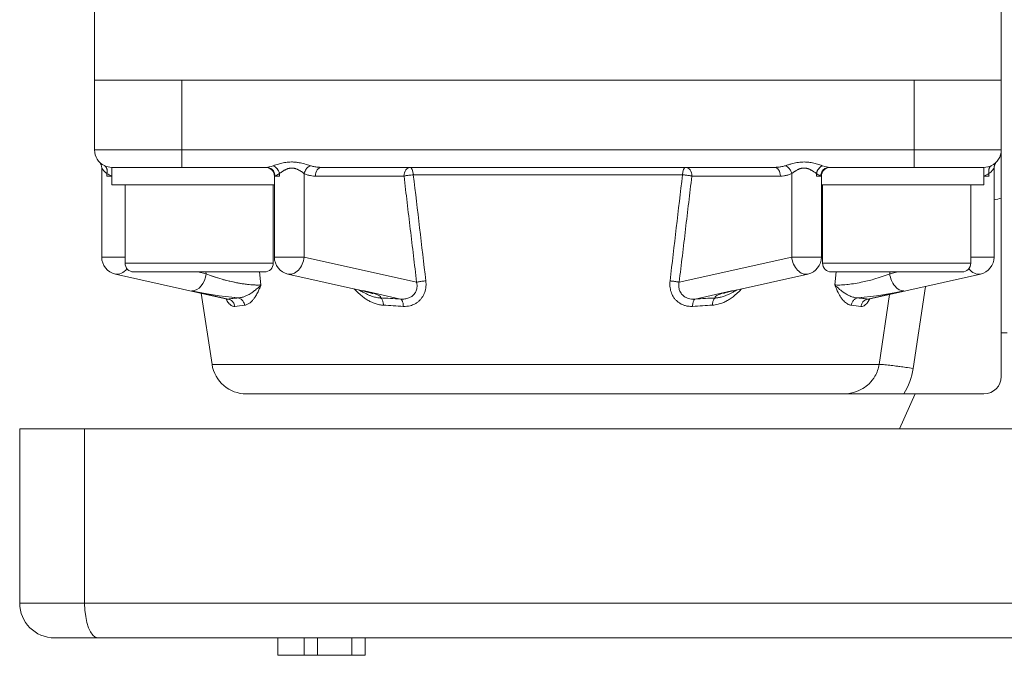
# Model space of a CAD drawing. Header units: millimetres. Extents: x -104 to 382, y -287 to 234.
# Tile 1 of 46: x -68 to -12, y -265 to -229. Entities that reach past the tile are written whole.
import ezdxf

# ---------------------------------------------------------------- set-up
doc = ezdxf.new("R2010")
doc.units = ezdxf.units.MM
doc.linetypes.add('K5LT_BASIC', pattern=[0])
doc.linetypes.add('K5LT_THIN', pattern=[0])

msp = doc.modelspace()

# ---------------------------------------------------------------- linework, layer by layer
at = {"color": 150, "linetype": 'K5LT_BASIC', "lineweight": 20, "true_color": 0x0080ff}
for p, q in [((-63.958, -231.986), (-63.958, -212.86)), ((-11.958, -231.986), (-11.958, -222.537)), ((-58.958, -231.986), (-63.958, -231.986)), ((-63.958, -231.986), (-63.958, -235.986)), ((-11.958, -231.986), (-16.958, -231.986)), ((-11.958, -235.986), (-11.958, -231.986)), ((-11.958, -238.745), (-11.958, -235.986)), ((-63.543, -242.132), (-63.543, -237.021)), ((-62.958, -237.986), (-62.958, -236.986)), ((-62.958, -236.986), (-58.958, -236.986)), ((-58.958, -236.986), (-57.958, -236.986)), ((-58.958, -236.986), (-57.958, -236.986)), ((-57.958, -236.986), (-54.086, -236.986)), ((-57.958, -236.986), (-55.523, -236.986)), ((-54.086, -236.986), (-54.142, -236.986)), ((-54.14, -236.986), (-53.961, -236.986)), ((-53.554, -236.986), (-53.554, -236.986)), ((-50.937, -236.986), (-24.978, -236.986)), ((-21.954, -236.986), (-21.774, -236.986)), ((-21.83, -236.986), (-17.958, -236.986)), ((-20.392, -236.986), (-17.958, -236.986)), ((-17.958, -236.986), (-16.958, -236.986)), ((-17.958, -236.986), (-16.958, -236.986)), ((-16.958, -236.986), (-12.958, -236.986)), ((-12.958, -237.986), (-12.958, -236.986)), ((-12.372, -237.022), (-12.372, -237.022)), ((-12.372, -237.022), (-12.372, -242.132)), ((-12.372, -237.022), (-12.372, -237.022)), ((-63.251, -237.34), (-63.246, -237.342)), ((-53.644, -237.486), (-53.644, -237.486)), ((-53.644, -237.486), (-53.644, -242.132)), ((-53.356, -237.342), (-53.351, -237.34)), ((-22.564, -237.34), (-22.559, -237.342)), ((-22.271, -237.486), (-22.271, -237.486)), ((-22.271, -242.132), (-22.271, -237.486)), ((-12.67, -237.342), (-12.665, -237.34)), ((-53.644, -237.986), (-62.958, -237.986)), ((-62.208, -242.486), (-62.208, -237.986)), ((-53.708, -242.486), (-53.708, -237.986)), ((-12.958, -237.986), (-22.271, -237.986)), ((-22.208, -242.486), (-22.208, -237.986)), ((-13.708, -242.486), (-13.708, -237.986)), ((-11.958, -248.986), (-11.958, -238.745)), ((-62.762, -243.108), (-56.35, -244.544)), ((-61.708, -242.986), (-54.208, -242.986)), ((-60.257, -242.986), (-61.018, -242.986)), ((-52.863, -243.108), (-48.584, -244.066)), ((-23.053, -243.108), (-27.331, -244.066)), ((-20.171, -242.986), (-21.708, -242.986)), ((-21.606, -242.986), (-14.208, -242.986)), ((-13.153, -243.108), (-19.565, -244.544)), ((-57.219, -248.29), (-57.846, -244.209)), ((-56.35, -244.544), (-56.351, -244.544)), ((-19.565, -244.544), (-19.565, -244.544)), ((-11.958, -246.486), (-11.616, -246.486)), ((-55.242, -249.986), (-21.018, -249.986)), ((-21.018, -249.986), (-21.803, -249.986)), ((-21.018, -249.986), (-17.548, -249.986)), ((-17.803, -251.986), (-16.904, -249.986)), ((-17.548, -249.986), (-12.958, -249.986)), ((-68.247, -251.986), (-64.523, -251.986)), ((-68.247, -251.986), (-68.247, -261.986)), ((-64.523, -251.986), (6.756, -251.986)), ((-66.247, -263.986), (-63.765, -263.986)), ((-63.765, -263.986), (5.931, -263.986)), ((-53.44, -263.986), (-53.44, -264.986)), ((-51.94, -263.986), (-51.94, -264.986)), ((-51.17, -263.986), (-51.17, -264.986)), ((-49.197, -263.986), (-49.197, -264.986)), ((-48.442, -263.986), (-48.442, -264.986)), ((-53.44, -264.986), (-51.94, -264.986)), ((-51.94, -264.986), (-51.17, -264.986)), ((-51.17, -264.986), (-49.197, -264.986)), ((-49.197, -264.986), (-48.442, -264.986))]:
    msp.add_line(p, q, dxfattribs=at)
at = {"color": 7, "linetype": 'K5LT_THIN', "lineweight": 18}
for p, q in [((-58.958, -235.986), (-58.958, -231.986)), ((-16.958, -231.986), (-58.958, -231.986)), ((-16.958, -231.986), (-16.958, -235.986)), ((-58.958, -235.986), (-63.958, -235.986)), ((-58.958, -236.986), (-58.958, -235.986)), ((-16.958, -235.986), (-58.958, -235.986)), ((-11.958, -235.986), (-16.958, -235.986)), ((-16.958, -236.986), (-16.958, -235.986)), ((-12.372, -237.022), (-12.372, -237.022)), ((-12.372, -237.022), (-12.372, -237.022)), ((-63.251, -237.486), (-63.251, -237.34)), ((-62.958, -237.486), (-63.251, -237.486)), ((-53.605, -237.486), (-53.644, -237.486)), ((-53.644, -237.486), (-53.644, -237.486)), ((-53.351, -237.486), (-53.605, -237.486)), ((-53.356, -237.342), (-53.351, -237.486)), ((-51.937, -242.132), (-51.937, -237.34)), ((-51.29, -237.486), (-46.21, -237.486)), ((-45.675, -237.41), (-30.241, -237.41)), ((-29.705, -237.486), (-24.625, -237.486)), ((-23.978, -237.34), (-23.978, -242.132)), ((-22.564, -237.486), (-22.559, -237.342)), ((-22.31, -237.486), (-22.564, -237.486)), ((-22.271, -237.486), (-22.31, -237.486)), ((-22.271, -237.486), (-22.271, -237.486)), ((-12.665, -237.486), (-12.958, -237.486)), ((-12.665, -237.34), (-12.665, -237.486)), ((-62.208, -242.132), (-63.543, -242.132)), ((-51.937, -242.132), (-53.644, -242.132)), ((-45.485, -243.577), (-51.937, -242.132)), ((-23.978, -242.132), (-30.43, -243.577)), ((-22.271, -242.132), (-23.978, -242.132)), ((-12.372, -242.132), (-13.708, -242.132)), ((-54.489, -242.486), (-62.208, -242.486)), ((-53.708, -242.486), (-54.489, -242.486)), ((-22.092, -242.486), (-22.208, -242.486)), ((-13.708, -242.486), (-22.092, -242.486)), ((-57.558, -243.091), (-58.023, -242.986)), ((-57.57, -242.986), (-57.558, -243.091)), ((-54.411, -243.728), (-54.494, -242.986)), ((-21.422, -242.986), (-21.505, -243.728)), ((-17.892, -242.986), (-18.357, -243.091)), ((-18.357, -243.091), (-18.346, -242.986)), ((-17.019, -248.525), (-16.312, -243.816)), ((-56.301, -244.543), (-58.376, -244.078)), ((-48.476, -244.078), (-46.402, -244.543)), ((-29.513, -244.543), (-27.439, -244.078)), ((-17.54, -244.078), (-19.614, -244.543)), ((-18.364, -244.275), (-18.968, -248.29)), ((-56.35, -244.544), (-56.351, -244.544)), ((-19.563, -244.544), (-19.565, -244.544)), ((-19.565, -244.544), (-19.565, -244.544)), ((-18.968, -248.29), (-57.219, -248.29)), ((-64.523, -251.986), (-64.523, -261.986)), ((-64.523, -261.986), (-68.247, -261.986)), ((6.756, -261.986), (-64.523, -261.986))]:
    msp.add_line(p, q, dxfattribs=at)
at = {"color": 150, "linetype": 'K5LT_BASIC', "lineweight": 20, "true_color": 0x0080ff}
for centre, radius, start, end in [((-62.958, -235.986), 1, 180, 244.3385), ((-12.958, -235.986), 1, 295.6615, 0), ((-62.958, -235.986), 1, 223.6533, 224.1047), ((-62.958, -235.986), 1, 224.105, 225.8039), ((-62.958, -235.986), 1, 224.1047, 224.105), ((-62.958, -235.986), 1, 244.3385, 244.4712), ((-62.958, -235.986), 1, 244.4712, 270), ((-12.958, -235.986), 1, 270, 270.035), ((-12.958, -235.986), 1, 270.035, 295.6615), ((-12.958, -235.986), 1, 295.3213, 295.7483), ((-12.958, -235.986), 1, 295.5736, 295.7483), ((-12.958, -235.986), 1, 314.2692, 315.9158), ((-12.958, -235.986), 1, 315.9158, 316.3513), ((-62.543, -242.132), 1, 180, 257.3742), ((-52.644, -242.132), 1, 180, 257.3742), ((-23.271, -242.132), 1, 282.6254, 0), ((-13.372, -242.132), 1, 282.6254, 0), ((-61.708, -242.486), 0.5, 180, 270), ((-54.208, -242.486), 0.5, 270, 0), ((-21.708, -242.486), 0.5, 180, 270), ((-14.208, -242.486), 0.5, 270, 0), ((-55.242, -247.986), 2, 188.7462, 270), ((-12.958, -248.986), 1, 270, 0), ((-66.247, -261.986), 2, 180, 270)]:
    msp.add_arc(centre, radius, start, end, dxfattribs=at)
at = {"color": 7, "linetype": 'K5LT_THIN', "lineweight": 18}
for centre, major_axis, ratio, start_param, end_param in [((-50.937, -237.486), (0, -0.5), 0.707107, 3.141593, 4.712389), ((-45.857, -237.486), (0, -0.5), 0.707107, 3.141593, 4.712389), ((-45.857, -237.486), (0, 0.5), 0.368619, 4.865038, 6.283185), ((-30.059, -237.486), (0, 0.5), 0.368619, 0, 1.418147), ((-30.059, -237.486), (0, 0.5), 0.707107, 4.712389, 6.283185), ((-24.978, -237.486), (0, 0.5), 0.707107, 4.712389, 6.283185), ((-62.19, -237.486), (0, -1.5), 0.707107, 4.616164, 4.712389), ((-54.412, -237.486), (0, 1.5), 0.707107, 4.712389, 4.808614), ((-21.504, -237.486), (0, -1.5), 0.707107, 4.616164, 4.712389), ((-13.725, -237.486), (0, 1.5), 0.707107, 4.712389, 4.808614), ((-52.644, -242.132), (0.219, 0.976), 0.698401, 3.141593, 4.867566), ((-23.271, -242.132), (-0.219, 0.976), 0.698401, 1.41562, 3.141593), ((-62.543, -242.132), (0.219, 0.976), 0.698401, 3.141593, 4.125289), ((-62.543, -242.132), (0.219, 0.976), 0.698401, 3.141585, 3.141593), ((-58.265, -243.091), (-0.219, -0.976), 0.698401, 0.155177, 1.725973), ((-52.644, -242.132), (0.219, 0.976), 0.698401, 3.141585, 3.141593), ((-23.271, -242.132), (-0.219, 0.976), 0.698401, 3.141593, 3.141594), ((-17.65, -243.091), (0.219, -0.976), 0.698401, 4.557212, 6.128009), ((-13.372, -242.132), (-0.219, 0.976), 0.698401, 2.157904, 3.141593), ((-13.372, -242.132), (-0.219, 0.976), 0.698401, 3.141593, 3.141594), ((-48.366, -243.091), (-0.219, -0.976), 0.698401, 0, 0.006531), ((-48.366, -243.091), (-0.219, -0.976), 0.698401, 0.006531, 0.155177), ((-27.55, -243.091), (0.219, -0.976), 0.698401, 6.128009, 6.276654), ((-27.55, -243.091), (0.219, -0.976), 0.698401, 6.276654, 6.283185), ((-63.765, -261.986), (0, -2), 0.379354, 4.712389, 6.283185)]:
    msp.add_ellipse(centre, major_axis=major_axis, ratio=ratio, start_param=start_param, end_param=end_param, dxfattribs=at)
at = {"color": 150, "linetype": 'K5LT_BASIC', "lineweight": 20, "true_color": 0x0080ff}
for centre, major_axis, start_param, end_param in [((-62.543, -242.132), (0.219, 0.976), 3.141585, 3.141593), ((-52.644, -242.132), (0.219, 0.976), 3.141585, 3.141593), ((-23.271, -242.132), (-0.219, 0.976), 3.141593, 3.141594), ((-13.372, -242.132), (-0.219, 0.976), 3.141593, 3.141594), ((-48.366, -243.091), (-0.219, -0.976), 0, 0.006531), ((-27.55, -243.091), (0.219, -0.976), 6.276654, 6.283185)]:
    msp.add_ellipse(centre, major_axis=major_axis, ratio=0.698401, start_param=start_param, end_param=end_param, dxfattribs=at)
for points, knots in [([(-63.676, -236.683), (-63.676, -236.683), (-63.676, -236.683), (-63.675, -236.683), (-63.675, -236.684), (-63.674, -236.684), (-63.674, -236.684), (-63.673, -236.685), (-63.673, -236.686), (-63.67, -236.689), (-63.669, -236.69), (-63.665, -236.695), (-63.662, -236.698), (-63.656, -236.706), (-63.652, -236.711), (-63.639, -236.727), (-63.631, -236.739), (-63.612, -236.769), (-63.601, -236.787), (-63.583, -236.824), (-63.576, -236.843), (-63.563, -236.882), (-63.557, -236.902), (-63.549, -236.943), (-63.546, -236.965), (-63.544, -236.993), (-63.544, -237), (-63.543, -237.006)], [0, 0, 0, 0, 1.156855, 1.156855, 1.908817, 1.908817, 2.139349, 2.139349, 3.064195, 3.064195, 3.989041, 3.989041, 4.95505, 4.95505, 5.918217, 5.918217, 7.844551, 7.844551, 10.467339, 10.467339, 13.059306, 13.059306, 15.671377, 15.671377, 18.386755, 18.386755, 19.229958, 19.229958, 19.229958, 19.229958]), ([(-63.676, -236.683), (-63.676, -236.683), (-63.676, -236.683), (-63.675, -236.683), (-63.675, -236.684), (-63.674, -236.684), (-63.674, -236.684), (-63.673, -236.685), (-63.672, -236.686), (-63.67, -236.689), (-63.669, -236.69), (-63.665, -236.695), (-63.662, -236.698), (-63.656, -236.706), (-63.652, -236.711), (-63.64, -236.726), (-63.631, -236.738), (-63.612, -236.767), (-63.602, -236.786), (-63.584, -236.823), (-63.576, -236.842), (-63.563, -236.881), (-63.558, -236.901), (-63.549, -236.942), (-63.546, -236.963), (-63.544, -236.992), (-63.544, -236.999), (-63.543, -237.005)], [0, 0, 0, 0, 1.159725, 1.159725, 1.913553, 1.913553, 2.14467, 2.14467, 3.071822, 3.071822, 3.998973, 3.998973, 4.945201, 4.945201, 5.888113, 5.888113, 7.773937, 7.773937, 10.403254, 10.403254, 13.003601, 13.003601, 15.620094, 15.620094, 18.341219, 18.341219, 19.216725, 19.216725, 19.216725, 19.216725]), ([(-63.385, -236.89), (-63.377, -236.895), (-63.365, -236.902), (-63.342, -236.918), (-63.331, -236.928), (-63.311, -236.949), (-63.301, -236.96), (-63.285, -236.985), (-63.277, -236.999), (-63.263, -237.028), (-63.257, -237.043), (-63.247, -237.075), (-63.243, -237.092), (-63.237, -237.126), (-63.235, -237.144), (-63.233, -237.181), (-63.233, -237.2), (-63.234, -237.238), (-63.236, -237.258), (-63.241, -237.297), (-63.245, -237.317), (-63.25, -237.338), (-63.25, -237.339), (-63.246, -237.342)], [0, 0, 0, 0, 0.099452, 0.099452, 0.198904, 0.198904, 0.298356, 0.298356, 0.397808, 0.397808, 0.49726, 0.49726, 0.596712, 0.596712, 0.696164, 0.696164, 0.795616, 0.795616, 0.895068, 0.895068, 0.994521, 0.994521, 1, 1, 1, 1]), ([(-54.142, -236.986), (-54.142, -236.986), (-54.142, -236.986), (-54.142, -236.986), (-54.142, -236.986), (-54.14, -236.986), (-54.138, -236.986), (-54.133, -236.986), (-54.131, -236.986), (-54.129, -236.987), (-54.129, -236.987), (-54.124, -236.987), (-54.12, -236.987), (-54.106, -236.988), (-54.097, -236.988), (-54.07, -236.991), (-54.052, -236.995), (-54.012, -237.003), (-53.991, -237.01), (-53.962, -237.021), (-53.953, -237.024), (-53.932, -237.033), (-53.92, -237.039), (-53.888, -237.056), (-53.868, -237.068), (-53.832, -237.094), (-53.815, -237.109), (-53.783, -237.139), (-53.768, -237.154), (-53.741, -237.188), (-53.729, -237.206), (-53.706, -237.244), (-53.695, -237.264), (-53.677, -237.305), (-53.669, -237.327), (-53.656, -237.37), (-53.651, -237.392), (-53.646, -237.431), (-53.644, -237.448), (-53.643, -237.471), (-53.643, -237.479), (-53.643, -237.486)], [0.001175, 0.001175, 0.001175, 0.001175, 0.004698, 0.004698, 0.005096, 0.005096, 0.135469, 0.135469, 0.274462, 0.274462, 0.27819, 0.27819, 0.552449, 0.552449, 1.108421, 1.108421, 2.220365, 2.220365, 3.590114, 3.590114, 4.138762, 4.138762, 4.983858, 4.983858, 6.373516, 6.373516, 7.7317, 7.7317, 9.035505, 9.035505, 10.370837, 10.370837, 11.751042, 11.751042, 13.149078, 13.149078, 14.535657, 14.535657, 15.544425, 15.544425, 16, 16, 16, 16]), ([(-22.206, -236.89), (-22.225, -236.895), (-22.241, -236.902), (-22.272, -236.918), (-22.287, -236.928), (-22.317, -236.949), (-22.332, -236.96), (-22.361, -236.985), (-22.375, -236.999), (-22.402, -237.028), (-22.416, -237.043), (-22.441, -237.075), (-22.453, -237.092), (-22.475, -237.126), (-22.486, -237.144), (-22.506, -237.181), (-22.515, -237.2), (-22.532, -237.238), (-22.54, -237.258), (-22.553, -237.297), (-22.559, -237.317), (-22.564, -237.338), (-22.564, -237.339), (-22.559, -237.342)], [0, 0, 0, 0, 0.099452, 0.099452, 0.198904, 0.198904, 0.298356, 0.298356, 0.397808, 0.397808, 0.49726, 0.49726, 0.596712, 0.596712, 0.696164, 0.696164, 0.795616, 0.795616, 0.895068, 0.895068, 0.994521, 0.994521, 1, 1, 1, 1]), ([(-22.273, -237.486), (-22.273, -237.465), (-22.271, -237.444), (-22.266, -237.401), (-22.261, -237.38), (-22.25, -237.337), (-22.242, -237.315), (-22.225, -237.273), (-22.215, -237.253), (-22.192, -237.214), (-22.179, -237.195), (-22.152, -237.16), (-22.138, -237.145), (-22.108, -237.115), (-22.092, -237.101), (-22.057, -237.075), (-22.039, -237.063), (-22, -237.041), (-21.98, -237.031), (-21.937, -237.014), (-21.916, -237.007), (-21.872, -236.996), (-21.85, -236.992), (-21.821, -236.989), (-21.815, -236.988), (-21.797, -236.987), (-21.785, -236.987), (-21.773, -236.986), (-21.773, -236.986), (-21.773, -236.986)], [0, 0, 0, 0, 1.292806, 1.292806, 2.636703, 2.636703, 4.018731, 4.018731, 5.416843, 5.416843, 6.801707, 6.801707, 8.0822, 8.0822, 9.383347, 9.383347, 10.734172, 10.734172, 12.119374, 12.119374, 13.514621, 13.514621, 14.89136, 14.89136, 15.269487, 15.269487, 15.998895, 15.998895, 16, 16, 16, 16]), ([(-12.67, -237.342), (-12.669, -237.32), (-12.673, -237.3), (-12.679, -237.261), (-12.681, -237.241), (-12.683, -237.203), (-12.683, -237.184), (-12.681, -237.147), (-12.679, -237.129), (-12.673, -237.094), (-12.669, -237.077), (-12.659, -237.045), (-12.653, -237.03), (-12.64, -237.001), (-12.632, -236.988), (-12.615, -236.962), (-12.606, -236.951), (-12.586, -236.929), (-12.575, -236.92), (-12.553, -236.903), (-12.541, -236.896), (-12.527, -236.889), (-12.527, -236.889), (-12.53, -236.89)], [0, 0, 0, 0, 0.099452, 0.099452, 0.198904, 0.198904, 0.298356, 0.298356, 0.397808, 0.397808, 0.49726, 0.49726, 0.596712, 0.596712, 0.696164, 0.696164, 0.795616, 0.795616, 0.895068, 0.895068, 0.994521, 0.994521, 1, 1, 1, 1]), ([(-12.239, -236.682), (-12.239, -236.682), (-12.239, -236.682), (-12.24, -236.683), (-12.24, -236.684), (-12.242, -236.686), (-12.244, -236.688), (-12.25, -236.694), (-12.252, -236.697), (-12.262, -236.709), (-12.271, -236.72), (-12.291, -236.748), (-12.302, -236.766), (-12.321, -236.801), (-12.329, -236.818), (-12.344, -236.855), (-12.35, -236.874), (-12.361, -236.914), (-12.365, -236.934), (-12.369, -236.966), (-12.37, -236.977), (-12.371, -236.996), (-12.372, -237.003), (-12.372, -237.015), (-12.372, -237.018), (-12.372, -237.022)], [0.009357, 0.009357, 0.009357, 0.009357, 1.190163, 1.190163, 2.380327, 2.380327, 4.112489, 4.112489, 5.136325, 5.136325, 7.183996, 7.183996, 9.937852, 9.937852, 12.511808, 12.511808, 15.236908, 15.236908, 18.00358, 18.00358, 19.505928, 19.505928, 20.524589, 20.524589, 21, 21, 21, 21]), ([(-48.58, -244.067), (-48.573, -244.068), (-48.566, -244.07), (-48.54, -244.076), (-48.52, -244.08), (-48.489, -244.088), (-48.476, -244.091), (-48.456, -244.096), (-48.447, -244.097), (-48.431, -244.101), (-48.423, -244.103), (-48.409, -244.107), (-48.403, -244.108), (-48.384, -244.113), (-48.371, -244.116), (-48.337, -244.125), (-48.316, -244.131), (-48.287, -244.138), (-48.279, -244.14), (-48.247, -244.149), (-48.223, -244.156), (-48.171, -244.171), (-48.145, -244.179), (-48.1, -244.194), (-48.082, -244.2), (-48.048, -244.212), (-48.035, -244.217), (-48.015, -244.224), (-48.006, -244.228), (-48.004, -244.229), (-48.002, -244.23), (-48.004, -244.229), (-48.013, -244.224), (-48.019, -244.221)], [0, 0, 0, 0, 0.294092, 0.294092, 1.165899, 1.165899, 1.748031, 1.748031, 2.136738, 2.136738, 2.525445, 2.525445, 2.845552, 2.845552, 3.485767, 3.485767, 4.629004, 4.629004, 5.08426, 5.08426, 6.545891, 6.545891, 8.461957, 8.461957, 10.163589, 10.163589, 11.865221, 11.865221, 13.566854, 13.566854, 14.331064, 14.331064, 16, 16, 16, 16]), ([(-27.897, -244.222), (-27.88, -244.215), (-27.861, -244.208), (-27.81, -244.191), (-27.779, -244.181), (-27.712, -244.161), (-27.676, -244.151), (-27.598, -244.13), (-27.556, -244.119), (-27.457, -244.095), (-27.398, -244.081), (-27.336, -244.067)], [0, 0, 0, 0, 0.6, 0.6, 1.2, 1.2, 1.757797, 1.757797, 2.315593, 2.315593, 3, 3, 3, 3]), ([(-56.351, -244.544), (-56.344, -244.546), (-56.338, -244.547), (-56.331, -244.55), (-56.33, -244.55), (-56.327, -244.551), (-56.326, -244.552), (-56.324, -244.553), (-56.323, -244.553), (-56.32, -244.554), (-56.318, -244.555), (-56.313, -244.557), (-56.311, -244.559), (-56.307, -244.561), (-56.306, -244.562), (-56.306, -244.562), (-56.307, -244.561), (-56.307, -244.561)], [0, 0, 0, 0, 2.4, 2.4, 3.249067, 3.249067, 3.782669, 3.782669, 4.392452, 4.392452, 5.535836, 5.535836, 7.670298, 7.670298, 10.070298, 10.070298, 12, 12, 12, 12]), ([(-19.604, -244.559), (-19.602, -244.558), (-19.601, -244.557), (-19.597, -244.555), (-19.595, -244.554), (-19.59, -244.552), (-19.587, -244.551), (-19.582, -244.549), (-19.578, -244.548), (-19.572, -244.546), (-19.568, -244.545), (-19.565, -244.544)], [0, 0, 0, 0, 0.4, 0.4, 0.8, 0.8, 1.2, 1.2, 1.6, 1.6, 2, 2, 2, 2])]:
    msp.add_open_spline(points, degree=3, knots=knots, dxfattribs=at)
at = {"color": 7, "linetype": 'K5LT_THIN', "lineweight": 18}
for points, knots in [([(-63.543, -237.021), (-63.543, -237.021), (-63.543, -237.022), (-63.54, -237.026), (-63.533, -237.038), (-63.52, -237.058), (-63.503, -237.083), (-63.482, -237.112), (-63.456, -237.145), (-63.424, -237.183), (-63.386, -237.224), (-63.344, -237.265), (-63.299, -237.304), (-63.267, -237.328), (-63.251, -237.34)], [0.5002028, 0.5002028, 0.5002028, 0.5002028, 0.5111303, 0.5465679, 0.591681, 0.6375572, 0.6816243, 0.7210707, 0.7640289, 0.8117925, 0.8620178, 0.909064, 0.9542447, 1, 1, 1, 1]), ([(-53.605, -237.486), (-53.605, -237.437), (-53.619, -237.346), (-53.667, -237.234), (-53.727, -237.149), (-53.802, -237.078), (-53.894, -237.024), (-53.993, -236.993), (-54.057, -236.986), (-54.086, -236.986)], [0, 0, 0, 0, 0.188845, 0.3474, 0.467156, 0.591108, 0.746283, 0.886815, 1, 1, 1, 1]), ([(-51.583, -236.889), (-51.681, -236.858), (-51.877, -236.792), (-52.177, -236.719), (-52.437, -236.684), (-52.646, -236.674), (-52.828, -236.681), (-52.986, -236.7), (-53.135, -236.728), (-53.279, -236.762), (-53.419, -236.801), (-53.562, -236.843), (-53.657, -236.873), (-53.705, -236.889)], [0, 0, 0, 0, 0.180856, 0.32092, 0.415809, 0.508564, 0.578404, 0.640173, 0.707396, 0.773444, 0.836807, 0.911858, 1, 1, 1, 1]), ([(-53.351, -237.34), (-53.322, -237.319), (-53.266, -237.279), (-53.187, -237.225), (-53.125, -237.186), (-53.075, -237.156), (-53.028, -237.13), (-52.981, -237.106), (-52.935, -237.085), (-52.891, -237.067), (-52.847, -237.053), (-52.805, -237.042), (-52.764, -237.033), (-52.724, -237.027), (-52.684, -237.023), (-52.643, -237.022), (-52.601, -237.023), (-52.56, -237.027), (-52.521, -237.033), (-52.482, -237.041), (-52.444, -237.052), (-52.404, -237.065), (-52.361, -237.082), (-52.314, -237.102), (-52.264, -237.127), (-52.214, -237.155), (-52.164, -237.184), (-52.115, -237.216), (-52.064, -237.25), (-52.015, -237.284), (-51.972, -237.315), (-51.947, -237.332), (-51.937, -237.34)], [0, 0, 0, 0, 0.081103, 0.144221, 0.187275, 0.221371, 0.253861, 0.28669, 0.317855, 0.346626, 0.373707, 0.4004, 0.426107, 0.450309, 0.474694, 0.500251, 0.525934, 0.551378, 0.575539, 0.599594, 0.623464, 0.648635, 0.676321, 0.707637, 0.741989, 0.777929, 0.813619, 0.850375, 0.889571, 0.933561, 0.970812, 1, 1, 1, 1]), ([(-51.937, -237.34), (-51.925, -237.291), (-51.894, -237.205), (-51.832, -237.098), (-51.765, -237.013), (-51.683, -236.939), (-51.619, -236.903), (-51.583, -236.889)], [0, 0, 0, 0, 0.24332, 0.432842, 0.590442, 0.7732, 1, 1, 1, 1]), ([(-22.211, -236.889), (-22.257, -236.874), (-22.347, -236.845), (-22.492, -236.802), (-22.635, -236.763), (-22.784, -236.728), (-22.927, -236.701), (-23.061, -236.684), (-23.195, -236.676), (-23.344, -236.677), (-23.51, -236.689), (-23.676, -236.711), (-23.837, -236.743), (-24, -236.785), (-24.17, -236.836), (-24.279, -236.872), (-24.332, -236.889)], [0, 0, 0, 0, 0.084522, 0.157313, 0.228493, 0.295163, 0.359918, 0.415383, 0.464459, 0.525973, 0.598043, 0.669276, 0.736525, 0.812281, 0.902287, 1, 1, 1, 1]), ([(-24.332, -236.889), (-24.294, -236.904), (-24.227, -236.943), (-24.142, -237.022), (-24.076, -237.109), (-24.018, -237.213), (-23.989, -237.295), (-23.978, -237.34)], [0, 0, 0, 0, 0.243342, 0.432873, 0.590472, 0.773217, 1, 1, 1, 1]), ([(-23.978, -237.34), (-23.96, -237.327), (-23.924, -237.301), (-23.872, -237.264), (-23.823, -237.231), (-23.772, -237.197), (-23.716, -237.163), (-23.657, -237.13), (-23.6, -237.101), (-23.544, -237.077), (-23.49, -237.057), (-23.438, -237.042), (-23.39, -237.032), (-23.348, -237.026), (-23.31, -237.023), (-23.273, -237.022), (-23.238, -237.023), (-23.201, -237.026), (-23.163, -237.031), (-23.122, -237.039), (-23.08, -237.05), (-23.038, -237.063), (-22.996, -237.079), (-22.949, -237.099), (-22.898, -237.124), (-22.845, -237.153), (-22.79, -237.186), (-22.729, -237.224), (-22.669, -237.266), (-22.612, -237.306), (-22.579, -237.33), (-22.564, -237.34)], [0, 0, 0, 0, 0.051146, 0.094778, 0.130347, 0.169161, 0.211965, 0.254941, 0.294297, 0.32993, 0.365653, 0.399418, 0.428594, 0.454069, 0.477241, 0.499703, 0.521121, 0.542594, 0.56632, 0.59221, 0.618936, 0.645146, 0.671571, 0.701801, 0.737465, 0.775217, 0.815129, 0.857217, 0.911762, 0.960056, 1, 1, 1, 1]), ([(-21.83, -236.986), (-21.877, -236.986), (-21.964, -237.001), (-22.072, -237.051), (-22.154, -237.114), (-22.222, -237.191), (-22.274, -237.287), (-22.304, -237.39), (-22.31, -237.457), (-22.31, -237.486)], [0, 0, 0, 0, 0.188835, 0.347383, 0.46713, 0.591069, 0.746227, 0.886772, 1, 1, 1, 1]), ([(-12.665, -237.34), (-12.629, -237.314), (-12.567, -237.262), (-12.497, -237.187), (-12.449, -237.13), (-12.416, -237.086), (-12.391, -237.051), (-12.376, -237.028), (-12.372, -237.022), (-12.372, -237.022)], [0, 0, 0, 0, 0.0987046, 0.1834999, 0.254386, 0.3113628, 0.3727813, 0.4412945, 0.4997446, 0.4997446, 0.4997446, 0.4997446]), ([(-51.937, -237.34), (-51.879, -237.365), (-51.822, -237.391), (-51.703, -237.43), (-51.641, -237.446), (-51.518, -237.47), (-51.456, -237.479), (-51.359, -237.485), (-51.325, -237.486), (-51.29, -237.486)], [0, 0, 0, 0, 0.282035, 0.282035, 0.564069, 0.564069, 0.846104, 0.846104, 1, 1, 1, 1]), ([(-45.675, -237.41), (-45.722, -237.414), (-45.812, -237.422), (-45.934, -237.437), (-46.035, -237.452), (-46.128, -237.468), (-46.184, -237.48), (-46.21, -237.486)], [0, 0, 0, 0, 0.264135, 0.468226, 0.632074, 0.802898, 1, 1, 1, 1]), ([(-29.705, -237.486), (-29.732, -237.48), (-29.79, -237.468), (-29.886, -237.451), (-29.982, -237.437), (-30.078, -237.425), (-30.165, -237.416), (-30.218, -237.412), (-30.241, -237.41)], [0, 0, 0, 0, 0.202088, 0.379339, 0.547783, 0.715041, 0.871123, 1, 1, 1, 1]), ([(-24.625, -237.486), (-24.562, -237.484), (-24.499, -237.482), (-24.375, -237.467), (-24.313, -237.455), (-24.191, -237.424), (-24.131, -237.404), (-24.041, -237.368), (-24.01, -237.354), (-23.978, -237.34)], [0, 0, 0, 0, 0.282035, 0.282035, 0.564069, 0.564069, 0.846104, 0.846104, 1, 1, 1, 1]), ([(-54.411, -243.728), (-54.503, -243.737), (-54.71, -243.742), (-55.056, -243.718), (-55.351, -243.682), (-55.588, -243.646), (-55.827, -243.602), (-56.18, -243.528), (-56.651, -243.409), (-57.152, -243.252), (-57.438, -243.142), (-57.558, -243.091)], [0, 0, 0, 0, 0.139032, 0.258004, 0.347128, 0.406403, 0.46378, 0.549954, 0.701296, 0.85828, 1, 1, 1, 1]), ([(-57.558, -243.091), (-57.305, -243.2), (-56.768, -243.384), (-56.012, -243.57), (-55.484, -243.665), (-55.066, -243.718), (-54.698, -243.742), (-54.494, -243.736), (-54.411, -243.728)], [0, 0, 0, 0, 0.297769, 0.499557, 0.627085, 0.742689, 0.874234, 1, 1, 1, 1]), ([(-18.357, -243.091), (-18.61, -243.2), (-19.147, -243.384), (-19.904, -243.57), (-20.432, -243.665), (-20.85, -243.719), (-21.218, -243.742), (-21.421, -243.736), (-21.505, -243.728)], [0, 0, 0, 0, 0.297805, 0.49963, 0.627214, 0.742874, 0.874383, 1, 1, 1, 1]), ([(-54.411, -243.728), (-54.479, -243.803), (-54.614, -243.934), (-54.811, -244.09), (-54.968, -244.197), (-55.097, -244.275), (-55.222, -244.34), (-55.367, -244.404), (-55.54, -244.458), (-55.663, -244.475), (-55.728, -244.476)], [0, 0, 0, 0, 0.180943, 0.326669, 0.441645, 0.524442, 0.610277, 0.714834, 0.844742, 1, 1, 1, 1]), ([(-55.349, -244.894), (-55.29, -244.888), (-55.183, -244.856), (-55.041, -244.766), (-54.924, -244.657), (-54.815, -244.527), (-54.699, -244.353), (-54.587, -244.143), (-54.488, -243.925), (-54.434, -243.789), (-54.411, -243.728)], [0, 0, 0, 0, 0.153688, 0.283869, 0.390543, 0.495792, 0.616801, 0.773584, 0.89921, 1, 1, 1, 1]), ([(-45.485, -243.577), (-45.473, -243.634), (-45.458, -243.74), (-45.464, -243.887), (-45.49, -244.009), (-45.531, -244.116), (-45.587, -244.211), (-45.665, -244.306), (-45.778, -244.403), (-45.945, -244.491), (-46.162, -244.545), (-46.322, -244.549), (-46.402, -244.543)], [0, 0, 0, 0, 0.104377, 0.19571, 0.275284, 0.343096, 0.419111, 0.492857, 0.584097, 0.710086, 0.855308, 1, 1, 1, 1]), ([(-46.25, -244.961), (-46.118, -244.969), (-45.884, -244.948), (-45.608, -244.841), (-45.429, -244.724), (-45.305, -244.614), (-45.202, -244.495), (-45.116, -244.363), (-45.048, -244.224), (-44.997, -244.077), (-44.961, -243.913), (-44.946, -243.747), (-44.948, -243.607), (-44.955, -243.53), (-44.959, -243.501)], [0, 0, 0, 0, 0.186052, 0.324664, 0.411355, 0.481058, 0.551016, 0.6228, 0.6895, 0.75329, 0.824339, 0.902648, 0.963621, 1, 1, 1, 1]), ([(-45.485, -243.577), (-45.459, -243.571), (-45.401, -243.559), (-45.296, -243.54), (-45.182, -243.524), (-45.065, -243.51), (-44.993, -243.504), (-44.959, -243.501)], [0, 0, 0, 0, 0.197943, 0.390163, 0.609309, 0.810681, 1, 1, 1, 1]), ([(-30.956, -243.501), (-30.972, -243.632), (-30.968, -243.874), (-30.89, -244.172), (-30.787, -244.386), (-30.679, -244.539), (-30.555, -244.666), (-30.422, -244.768), (-30.277, -244.85), (-30.118, -244.913), (-29.95, -244.952), (-29.796, -244.965), (-29.703, -244.963), (-29.665, -244.961)], [0, 0, 0, 0, 0.165002, 0.301386, 0.391799, 0.475253, 0.551081, 0.630738, 0.703832, 0.781715, 0.870281, 0.946605, 1, 1, 1, 1]), ([(-30.43, -243.577), (-30.456, -243.571), (-30.514, -243.559), (-30.619, -243.54), (-30.734, -243.524), (-30.85, -243.51), (-30.923, -243.504), (-30.956, -243.501)], [0, 0, 0, 0, 0.197944, 0.390168, 0.609321, 0.810692, 1, 1, 1, 1]), ([(-30.956, -243.501), (-30.912, -243.505), (-30.829, -243.512), (-30.715, -243.526), (-30.622, -243.54), (-30.547, -243.553), (-30.482, -243.565), (-30.446, -243.574), (-30.43, -243.577)], [0, 0, 0, 0, 0.247639, 0.446354, 0.596146, 0.745651, 0.880269, 1, 1, 1, 1]), ([(-29.513, -244.543), (-29.586, -244.549), (-29.715, -244.547), (-29.887, -244.514), (-30.028, -244.461), (-30.149, -244.391), (-30.248, -244.307), (-30.33, -244.209), (-30.405, -244.073), (-30.462, -243.861), (-30.453, -243.68), (-30.43, -243.577)], [0, 0, 0, 0, 0.130884, 0.235447, 0.326693, 0.417415, 0.504194, 0.580731, 0.668347, 0.810339, 1, 1, 1, 1]), ([(-21.505, -243.728), (-21.446, -243.882), (-21.335, -244.14), (-21.175, -244.423), (-21.049, -244.593), (-20.945, -244.703), (-20.842, -244.788), (-20.739, -244.848), (-20.646, -244.882), (-20.591, -244.892), (-20.567, -244.894)], [0, 0, 0, 0, 0.253363, 0.440669, 0.561918, 0.655508, 0.751578, 0.85457, 0.937606, 1, 1, 1, 1]), ([(-20.188, -244.476), (-20.227, -244.476), (-20.302, -244.469), (-20.415, -244.445), (-20.524, -244.411), (-20.645, -244.363), (-20.795, -244.289), (-20.998, -244.169), (-21.249, -243.982), (-21.421, -243.82), (-21.505, -243.728)], [0, 0, 0, 0, 0.09396, 0.174416, 0.257435, 0.340677, 0.445285, 0.587952, 0.779406, 1, 1, 1, 1]), ([(-49.06, -243.96), (-49.039, -243.983), (-48.938, -244.091), (-48.76, -244.263), (-48.534, -244.446), (-48.32, -244.591), (-48.102, -244.709), (-47.865, -244.806), (-47.624, -244.87), (-47.464, -244.89), (-47.388, -244.894)], [0.1301004, 0.1301004, 0.1301004, 0.1301004, 0.1695444, 0.3183823, 0.4465137, 0.5486034, 0.6585997, 0.7765026, 0.8947166, 1, 1, 1, 1]), ([(-47.568, -244.476), (-47.662, -244.475), (-47.829, -244.453), (-48.053, -244.387), (-48.225, -244.318), (-48.375, -244.249), (-48.538, -244.164), (-48.68, -244.084), (-48.771, -244.031), (-48.791, -244.02)], [0, 0, 0, 0, 0.1823857, 0.3221384, 0.4220654, 0.5037029, 0.5967099, 0.7176857, 0.7492844, 0.7492844, 0.7492844, 0.7492844]), ([(-28.527, -244.894), (-28.417, -244.888), (-28.214, -244.856), (-27.941, -244.766), (-27.71, -244.657), (-27.495, -244.527), (-27.26, -244.353), (-27.044, -244.159), (-26.906, -244.015), (-26.855, -243.96)], [0, 0, 0, 0, 0.1536863, 0.2838659, 0.3905387, 0.4957874, 0.6167973, 0.7735802, 0.8699832, 0.8699832, 0.8699832, 0.8699832]), ([(-27.439, -244.078), (-27.972, -244.198), (-28.409, -244.351), (-28.374, -244.457), (-28.347, -244.476)], [0, 0, 0, 0, 0.7872872, 0.9999976, 0.9999976, 0.9999976, 0.9999976]), ([(-27.128, -244.021), (-27.137, -244.026), (-27.207, -244.067), (-27.327, -244.136), (-27.483, -244.22), (-27.637, -244.295), (-27.818, -244.371), (-28.017, -244.434), (-28.199, -244.468), (-28.305, -244.476), (-28.347, -244.476)], [0.2520278, 0.2520278, 0.2520278, 0.2520278, 0.2664481, 0.369243, 0.4583198, 0.5448075, 0.6509769, 0.7944923, 0.918257, 1, 1, 1, 1]), ([(-56.414, -244.53), (-56.413, -244.533), (-56.39, -244.58), (-56.342, -244.666), (-56.271, -244.768), (-56.197, -244.85), (-56.119, -244.913), (-56.039, -244.952), (-55.967, -244.965), (-55.925, -244.963), (-55.908, -244.961)], [0.4693666, 0.4693666, 0.4693666, 0.4693666, 0.4752475, 0.5510732, 0.6307281, 0.7038206, 0.7817037, 0.8702704, 0.946597, 1, 1, 1, 1]), ([(-55.908, -244.961), (-55.915, -244.918), (-55.938, -244.839), (-55.993, -244.739), (-56.06, -244.662), (-56.134, -244.604), (-56.215, -244.563), (-56.272, -244.548), (-56.301, -244.543)], [0, 0, 0, 0, 0.203981, 0.384854, 0.544687, 0.696163, 0.848624, 1, 1, 1, 1]), ([(-55.349, -244.894), (-55.355, -244.852), (-55.377, -244.776), (-55.426, -244.681), (-55.484, -244.608), (-55.551, -244.549), (-55.633, -244.501), (-55.694, -244.482), (-55.728, -244.476)], [0, 0, 0, 0, 0.20069, 0.374399, 0.513636, 0.660231, 0.819855, 1, 1, 1, 1]), ([(-47.568, -244.476), (-47.549, -244.483), (-47.514, -244.505), (-47.471, -244.559), (-47.439, -244.622), (-47.414, -244.696), (-47.396, -244.787), (-47.389, -244.857), (-47.388, -244.894)], [0, 0, 0, 0, 0.200887, 0.374791, 0.514131, 0.660769, 0.820198, 1, 1, 1, 1]), ([(-46.402, -244.543), (-46.385, -244.549), (-46.353, -244.572), (-46.315, -244.63), (-46.286, -244.7), (-46.266, -244.779), (-46.254, -244.867), (-46.25, -244.929), (-46.25, -244.961)], [0, 0, 0, 0, 0.20398, 0.38485, 0.54468, 0.69615, 0.848613, 1, 1, 1, 1]), ([(-29.665, -244.961), (-29.665, -244.918), (-29.659, -244.839), (-29.64, -244.739), (-29.615, -244.662), (-29.585, -244.604), (-29.551, -244.563), (-29.526, -244.548), (-29.513, -244.543)], [0, 0, 0, 0, 0.203982, 0.384854, 0.544681, 0.696145, 0.848606, 1, 1, 1, 1]), ([(-28.527, -244.894), (-28.526, -244.852), (-28.518, -244.776), (-28.497, -244.681), (-28.47, -244.608), (-28.437, -244.549), (-28.396, -244.501), (-28.364, -244.482), (-28.347, -244.476)], [0, 0, 0, 0, 0.20069, 0.374398, 0.51363, 0.660215, 0.81984, 1, 1, 1, 1]), ([(-20.188, -244.476), (-20.225, -244.483), (-20.293, -244.505), (-20.378, -244.559), (-20.444, -244.622), (-20.498, -244.696), (-20.542, -244.787), (-20.561, -244.857), (-20.567, -244.894)], [0, 0, 0, 0, 0.200887, 0.37479, 0.514127, 0.660761, 0.820191, 1, 1, 1, 1]), ([(-20.007, -244.961), (-19.967, -244.966), (-19.891, -244.96), (-19.786, -244.908), (-19.698, -244.831), (-19.623, -244.74), (-19.558, -244.64), (-19.518, -244.566), (-19.501, -244.53)], [0, 0, 0, 0, 0.1260076, 0.2318773, 0.3176092, 0.3938501, 0.467947, 0.5305025, 0.5305025, 0.5305025, 0.5305025]), ([(-19.614, -244.543), (-19.653, -244.549), (-19.726, -244.572), (-19.819, -244.63), (-19.891, -244.7), (-19.946, -244.779), (-19.986, -244.867), (-20.002, -244.929), (-20.007, -244.961)], [0, 0, 0, 0, 0.20398, 0.384851, 0.544677, 0.696142, 0.848604, 1, 1, 1, 1]), ([(-18.968, -248.29), (-19.003, -248.527), (-19.146, -248.932), (-19.5, -249.391), (-19.908, -249.704), (-20.407, -249.926), (-20.802, -249.986), (-21.018, -249.986)], [0, 0, 0, 0, 0.251899, 0.443658, 0.598357, 0.782811, 1, 1, 1, 1]), ([(-17.019, -248.525), (-17.158, -248.504), (-17.415, -248.466), (-17.742, -248.421), (-17.991, -248.388), (-18.185, -248.363), (-18.369, -248.341), (-18.554, -248.32), (-18.735, -248.302), (-18.884, -248.291), (-18.947, -248.289), (-18.968, -248.29)], [0, 0, 0, 0, 0.151227, 0.278375, 0.369952, 0.450035, 0.528044, 0.628395, 0.74134, 0.869517, 1, 1, 1, 1])]:
    msp.add_open_spline(points, degree=3, knots=knots, dxfattribs=at)
at = {"color": 150, "linetype": 'K5LT_BASIC', "lineweight": 20, "true_color": 0x0080ff}
for points in [[(-63.389, -236.889), (-63.325, -236.919), (-63.228, -237.042), (-63.227, -237.24), (-63.251, -237.34)], [(-53.705, -236.889), (-53.705, -236.889), (-53.705, -236.889), (-53.705, -236.888), (-53.71, -236.89)], [(-53.356, -237.342), (-53.375, -237.24), (-53.471, -237.041), (-53.627, -236.919), (-53.71, -236.89)], [(-53.351, -237.34), (-53.375, -237.24), (-53.471, -237.042), (-53.627, -236.919), (-53.705, -236.889)], [(-22.211, -236.889), (-22.289, -236.919), (-22.444, -237.042), (-22.54, -237.24), (-22.564, -237.34)], [(-22.206, -236.89), (-22.21, -236.888), (-22.21, -236.889), (-22.211, -236.889), (-22.211, -236.889)], [(-12.665, -237.34), (-12.689, -237.24), (-12.687, -237.042), (-12.59, -236.919), (-12.527, -236.889)]]:
    msp.add_open_spline(points, degree=3, dxfattribs=at)
at = {"color": 7, "linetype": 'K5LT_THIN', "lineweight": 18}
for points in [[(-53.71, -236.89), (-53.881, -236.944), (-54.015, -236.986), (-54.086, -236.986)], [(-50.937, -236.986), (-51.011, -236.986), (-51.16, -236.979), (-51.378, -236.946), (-51.516, -236.91), (-51.583, -236.889)], [(-24.332, -236.889), (-24.399, -236.91), (-24.538, -236.946), (-24.756, -236.979), (-24.904, -236.986), (-24.978, -236.986)], [(-21.83, -236.986), (-21.9, -236.986), (-22.035, -236.944), (-22.206, -236.89)], [(-63.246, -237.342), (-63.166, -237.394), (-63.067, -237.445), (-62.958, -237.47)], [(-53.605, -237.486), (-53.558, -237.486), (-53.469, -237.415), (-53.356, -237.342)], [(-46.21, -237.486), (-46.09, -238.502), (-45.849, -240.532), (-45.607, -242.562), (-45.485, -243.577)], [(-44.959, -243.501), (-45.198, -241.471), (-45.437, -239.441), (-45.675, -237.41)], [(-30.241, -237.41), (-30.478, -239.441), (-30.717, -241.471), (-30.956, -243.501)], [(-30.43, -243.577), (-30.309, -242.562), (-30.066, -240.532), (-29.825, -238.502), (-29.705, -237.486)], [(-22.559, -237.342), (-22.447, -237.415), (-22.357, -237.486), (-22.31, -237.486)], [(-12.958, -237.47), (-12.849, -237.445), (-12.75, -237.394), (-12.67, -237.342)], [(-12.372, -238.858), (-12.231, -238.83), (-12.093, -238.792), (-11.958, -238.745)], [(-58.376, -244.078), (-57.698, -244.23), (-56.685, -244.384), (-55.728, -244.476)], [(-47.568, -244.476), (-47.441, -244.384), (-47.799, -244.23), (-48.476, -244.078)], [(-20.188, -244.476), (-19.23, -244.384), (-18.217, -244.23), (-17.54, -244.078)], [(-56.301, -244.543), (-56.317, -244.548), (-56.334, -244.548), (-56.35, -244.544)], [(-55.728, -244.476), (-55.828, -244.487), (-56.029, -244.507), (-56.211, -244.531), (-56.301, -244.543)], [(-55.908, -244.961), (-55.734, -244.936), (-55.548, -244.914), (-55.349, -244.894)], [(-46.402, -244.543), (-46.599, -244.531), (-46.992, -244.507), (-47.376, -244.487), (-47.568, -244.476)], [(-47.388, -244.894), (-47.015, -244.914), (-46.635, -244.936), (-46.25, -244.961)], [(-29.665, -244.961), (-29.28, -244.936), (-28.9, -244.914), (-28.527, -244.894)], [(-28.347, -244.476), (-28.539, -244.487), (-28.923, -244.507), (-29.317, -244.531), (-29.513, -244.543)], [(-20.567, -244.894), (-20.368, -244.914), (-20.181, -244.936), (-20.007, -244.961)], [(-19.614, -244.543), (-19.705, -244.531), (-19.886, -244.507), (-20.087, -244.487), (-20.188, -244.476)], [(-19.565, -244.544), (-19.582, -244.548), (-19.598, -244.548), (-19.614, -244.543)], [(-17.548, -249.986), (-17.28, -249.538), (-17.096, -249.038), (-17.019, -248.525)]]:
    msp.add_open_spline(points, degree=3, dxfattribs=at)

doc.saveas('drawing.dxf')
